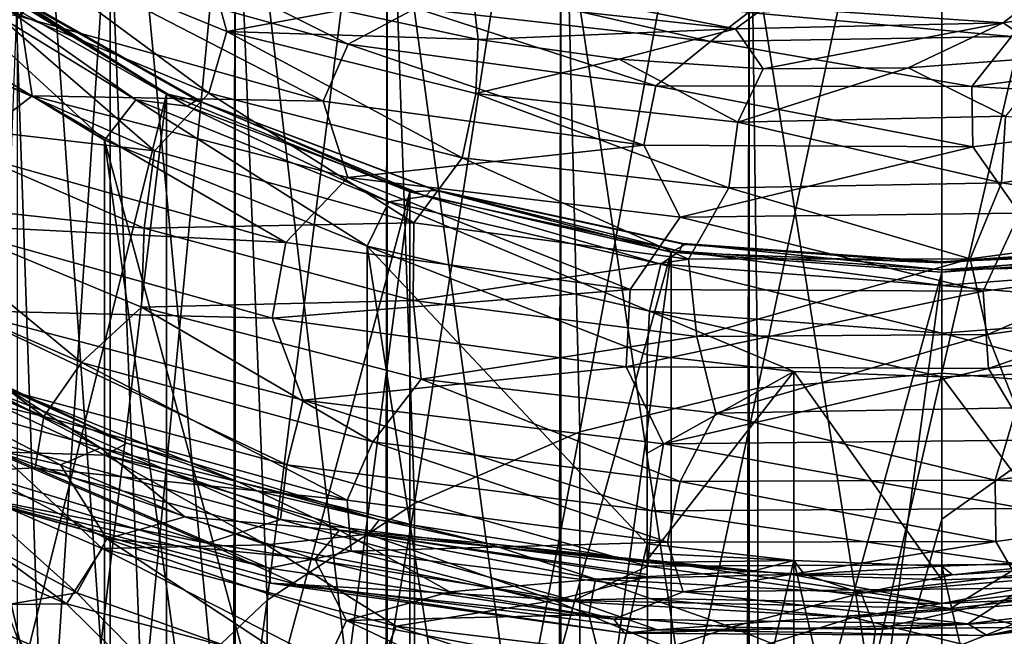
# Model space of a CAD drawing. Header units: metres. Extents: x -80 to 80, y -455 to 95.
# Tile 143 of 256: x -7.83 to 0.53, y -362.3 to -357.07. Entities that reach past the tile are written whole.
import ezdxf

# ---------------------------------------------------------------- set-up
doc = ezdxf.new("R2010")
doc.units = ezdxf.units.M
for name, color, linetype in [('solid_501010_K_01', 7, 'CONTINUOUS'), ('solid_501010_k_02', 7, 'CONTINUOUS'), ('solid_501010_k_02_01', 7, 'CONTINUOUS')]:
    doc.layers.add(name, color=color, linetype=linetype)

msp = doc.modelspace()

# ---------------------------------------------------------------- linework, layer by layer
at = {"layer": 'solid_501010_K_01'}
for points in [[(0, -360.06543, 1035.365234), (0, -352.82019, 1046.997192), (1.657629, -352.952301, 1047.09314)], [(1.561871, -360.190948, 1035.437256), (0, -360.06543, 1035.365234), (1.657629, -352.952301, 1047.09314)], [(0, -366.538971, 1057.057861), (1.658254, -366.406769, 1056.961792), (1.658268, -356.232544, 1070.70874)], [(0, -356.356537, 1070.815186), (0, -366.538971, 1057.057861), (1.658268, -356.232544, 1070.70874)], [(0.522267, -357.092224, 1077.399414), (2.78022, -356.746735, 1077.382202), (0.948752, -357.379395, 1076.879761)], [(0.800457, -356.871765, 1078.022827), (2.78022, -356.746735, 1077.382202), (0.522267, -357.092224, 1077.399414)], [(0.802791, -356.927979, 1079.312012), (-1.640696, -357.005493, 1079.109131), (0.591584, -357.207581, 1079.905029)], [(-1.640696, -357.005493, 1079.109131), (-1.962618, -357.251556, 1079.671753), (0.591584, -357.207581, 1079.905029)], [(0.591584, -357.207581, 1079.905029), (-1.962618, -357.251556, 1079.671753), (0.254819, -357.632568, 1080.416992)], [(0.591584, -357.207581, 1079.905029), (0.254819, -357.632568, 1080.416992), (2.928796, -357.290405, 1080.404419)], [(-1.962618, -357.251556, 1079.671753), (-2.426187, -357.625061, 1080.137695), (0.254819, -357.632568, 1080.416992)], [(2.928796, -357.290405, 1080.404419), (0.254819, -357.632568, 1080.416992), (3.050377, -357.791718, 1080.824585)], [(0.540341, -357.883423, 1076.429077), (-0.28475, -357.474152, 1076.812134), (0.948752, -357.379395, 1076.879761)], [(-2.426187, -357.625061, 1080.137695), (-2.528606, -358.12973, 1080.55896), (0.264534, -358.142883, 1080.84375)], [(0.254819, -357.632568, 1080.416992), (-2.426187, -357.625061, 1080.137695), (0.264534, -358.142883, 1080.84375)], [(0.254819, -357.632568, 1080.416992), (0.264534, -358.142883, 1080.84375), (3.050377, -357.791718, 1080.824585)], [(3.050377, -357.791718, 1080.824585), (0.264534, -358.142883, 1080.84375), (0.661024, -358.707306, 1081.157593)], [(0.506838, -358.449005, 1076.113037), (-1.731317, -357.934784, 1076.206055), (0.540341, -357.883423, 1076.429077)], [(0.506838, -358.449005, 1076.113037), (0.540341, -357.883423, 1076.429077), (2.807046, -358.102234, 1076.098389)], [(-1.80734, -358.492706, 1075.883667), (-1.731317, -357.934784, 1076.206055), (0.506838, -358.449005, 1076.113037)], [(0.264534, -358.142883, 1080.84375), (-2.220601, -358.740295, 1080.91272), (0.661024, -358.707306, 1081.157593)], [(0.506838, -358.449005, 1076.113037), (2.807046, -358.102234, 1076.098389), (2.627528, -358.7742, 1075.930298)], [(-1.80734, -358.492706, 1075.883667), (0.506838, -358.449005, 1076.113037), (0.242621, -359.094574, 1075.920532)], [(0.506838, -358.449005, 1076.113037), (2.627528, -358.7742, 1075.930298), (0.242621, -359.094574, 1075.920532)], [(-2.220601, -358.740295, 1080.91272), (-2.64506, -359.354767, 1081.003174), (0.351833, -359.369598, 1081.290161)], [(0.661024, -358.707306, 1081.157593), (-2.220601, -358.740295, 1080.91272), (0.351833, -359.369598, 1081.290161)], [(0.661024, -358.707306, 1081.157593), (0.351833, -359.369598, 1081.290161), (3.339001, -358.993683, 1081.252197)], [(0.242621, -359.094574, 1075.920532), (2.627528, -358.7742, 1075.930298), (0.389178, -359.736053, 1075.898804)], [(2.627528, -358.7742, 1075.930298), (2.845585, -359.392487, 1075.890381), (0.389178, -359.736053, 1075.898804)], [(3.339001, -358.993683, 1081.252197), (0.351833, -359.369598, 1081.290161), (0.398402, -360.023499, 1081.269165)], [(3.339001, -358.993683, 1081.252197), (0.398402, -360.023499, 1081.269165), (3.464983, -359.63623, 1081.223022)], [(0.351833, -359.369598, 1081.290161), (-2.679197, -360.009216, 1080.982788), (0.398402, -360.023499, 1081.269165)], [(0.389178, -359.736053, 1075.898804), (2.845585, -359.392487, 1075.890381), (0.635571, -360.359039, 1076.041504)], [(3.464983, -359.63623, 1081.223022), (0.398402, -360.023499, 1081.269165), (0.760166, -360.633911, 1081.102173)], [(0.398402, -360.023499, 1081.269165), (-2.361843, -360.663574, 1080.854004), (0.760166, -360.633911, 1081.102173)], [(0, -361.302063, 1033.178711), (0, -360.06543, 1035.365234), (1.561871, -360.190948, 1035.437256)], [(0, -366.706482, 1022.732788), (0, -361.302063, 1033.178711), (1.561871, -360.190948, 1035.437256)], [(1.561871, -366.837006, 1022.795349), (0, -366.706482, 1022.732788), (1.561871, -360.190948, 1035.437256)], [(-1.917378, -360.403473, 1075.812256), (0.635571, -360.359039, 1076.041504), (0.452738, -360.971588, 1076.318726)], [(0.635571, -360.359039, 1076.041504), (3.112284, -360.605713, 1076.294678), (0.452738, -360.971588, 1076.318726)], [(-2.361843, -360.663574, 1080.854004), (-2.460502, -361.231323, 1080.523315), (0.705202, -361.212219, 1080.780273)], [(0.760166, -360.633911, 1081.102173), (-2.361843, -360.663574, 1080.854004), (0.705202, -361.212219, 1080.780273)], [(0.452738, -360.971588, 1076.318726), (3.112284, -360.605713, 1076.294678), (3.230226, -361.118286, 1076.702148)], [(-2.219321, -360.984222, 1076.062256), (0.452738, -360.971588, 1076.318726), (0.458488, -361.492889, 1076.7323)], [(0.452738, -360.971588, 1076.318726), (3.230226, -361.118286, 1076.702148), (0.458488, -361.492889, 1076.7323)], [(0.458488, -361.492889, 1076.7323), (3.230226, -361.118286, 1076.702148), (0.688305, -361.888947, 1077.258179)], [(-2.460502, -361.231323, 1080.523315), (-2.49465, -361.702698, 1080.072632), (0.682651, -361.688019, 1080.33252)], [(0.705202, -361.212219, 1080.780273), (-2.460502, -361.231323, 1080.523315), (0.682651, -361.688019, 1080.33252)], [(-2.5, -361.648987, 1073.806885), (-2.5, -361.976379, 1073.356201), (0.000535, -362.019745, 1073.653442)], [(1.25544, -361.654694, 1071.504395), (0, -361.702026, 1071.538818), (1.245623, -367.024231, 1064.115479)], [(1.25544, -361.654694, 1071.504395), (1.311787, -361.6987, 1071.609375), (0.090197, -361.776031, 1071.705444)], [(0, -361.702026, 1071.538818), (0, -367.070831, 1064.149292), (1.245623, -367.024231, 1064.115479)], [(2.5, -361.731445, 1073.693359), (0.000535, -362.019745, 1073.653442), (1.801203, -361.940002, 1073.863892)], [(1.254332, -361.776215, 1073.899292), (0.000535, -362.019745, 1073.653442), (2.5, -361.731445, 1073.693359)], [(0.074161, -362.061523, 1079.76062), (3.270527, -361.704956, 1079.746704), (0.682651, -361.688019, 1080.33252)], [(0.712554, -362.222351, 1079.159302), (3.270527, -361.704956, 1079.746704), (0.074161, -362.061523, 1079.76062)], [(0, -361.818726, 1073.930176), (0.000535, -362.019745, 1073.653442), (1.254332, -361.776215, 1073.899292)], [(0.222041, -362.189972, 1077.837402), (3.220371, -361.828735, 1077.82019), (0.386131, -362.290649, 1078.491577)], [(0.688305, -361.888947, 1077.258179), (3.220371, -361.828735, 1077.82019), (0.222041, -362.189972, 1077.837402)], [(3.220371, -361.828735, 1077.82019), (3.454493, -361.904083, 1078.453003), (0.386131, -362.290649, 1078.491577)], [(-2.192988, -361.919861, 1077.015625), (0.688305, -361.888947, 1077.258179), (0.222041, -362.189972, 1077.837402)], [(0.386131, -362.290649, 1078.491577), (3.454493, -361.904083, 1078.453003), (0.712554, -362.222351, 1079.159302)], [(1.801203, -361.940002, 1073.863892), (-0.754162, -362.137177, 1073.75415), (0.682613, -362.488525, 1074.359619)], [(0.000535, -362.019745, 1073.653442), (-0.754162, -362.137177, 1073.75415), (1.801203, -361.940002, 1073.863892)], [(-2.412633, -362.242737, 1078.905396), (0.712554, -362.222351, 1079.159302), (0.074161, -362.061523, 1079.76062)], [(-0.754162, -362.137177, 1073.75415), (-2.00236, -362.528351, 1074.125122), (0.682613, -362.488525, 1074.359619)], [(-0.623638, -362.685791, 1070.260132), (-0.560933, -362.238312, 1070.718628), (0.671043, -362.167114, 1070.805298)], [(1.648799, -362.493958, 1070.373291), (-0.623638, -362.685791, 1070.260132), (0.671043, -362.167114, 1070.805298)]]:
    msp.add_3dface(points, dxfattribs=at)
at = {"layer": 'solid_501010_k_02'}
for points in [[(-8.421196, -356.569061, 1071.352173), (-6.580402, -357.693695, 1072.169189), (-8.421196, -365.091949, 1059.621338)], [(-8.059214, -356.753693, 1071.72229), (-6.580402, -357.693695, 1072.169189), (-8.421196, -356.569061, 1071.352173)], [(-7.718589, -357.712372, 1079.517456), (-10.179851, -356.684906, 1078.398438), (-8.330675, -358.181885, 1079.48645)], [(-8.233247, -356.762238, 1072.063477), (-6.404329, -357.798279, 1072.816162), (-8.12889, -356.725403, 1071.902588)], [(-8.12889, -356.725403, 1071.902588), (-6.323154, -357.748322, 1072.645752), (-8.059214, -356.753693, 1071.72229)], [(-6.404329, -357.798279, 1072.816162), (-6.323154, -357.748322, 1072.645752), (-8.12889, -356.725403, 1071.902588)], [(-6.323154, -357.748322, 1072.645752), (-6.268955, -357.767853, 1072.459106), (-8.059214, -356.753693, 1071.72229)], [(-7.106834, -365.434937, 1062.960693), (-7.106782, -358.087646, 1073.073486), (-9.09492, -356.873016, 1072.19104)], [(-8.135568, -364.864838, 1062.546509), (-7.106834, -365.434937, 1062.960693), (-9.09492, -356.873016, 1072.19104)], [(-8.19462, -356.868652, 1073.796265), (-6.682532, -358.177979, 1074.393677), (-8.694805, -357.285767, 1073.421753)], [(-8.694805, -357.285767, 1073.421753), (-6.682532, -358.177979, 1074.393677), (-8.858068, -357.925934, 1073.407593)], [(-6.580402, -357.693695, 1072.169189), (-7.532933, -365.68869, 1060.054932), (-8.421196, -365.091949, 1059.621338)], [(-8.858068, -357.925934, 1073.407593), (-6.768288, -358.83316, 1074.387817), (-8.978424, -358.592865, 1073.592896)], [(-6.682532, -358.177979, 1074.393677), (-6.768288, -358.83316, 1074.387817), (-8.858068, -357.925934, 1073.407593)], [(-5.567229, -358.954193, 1080.397461), (-8.330675, -358.181885, 1079.48645), (-8.521537, -358.805237, 1079.444336)], [(-8.978424, -358.592865, 1073.592896), (-7.302148, -359.973328, 1074.73291), (-9.568588, -358.98288, 1073.689331)], [(-6.768288, -358.83316, 1074.387817), (-6.793, -359.505463, 1074.574585), (-8.978424, -358.592865, 1073.592896)], [(-5.681222, -359.598358, 1080.369995), (-8.521537, -358.805237, 1079.444336), (-8.322639, -359.532745, 1079.384033)], [(-9.568588, -358.98288, 1073.689331), (-7.621191, -360.432007, 1075.09436), (-9.981607, -359.393097, 1074.011841)], [(-9.981607, -359.393097, 1074.011841), (-7.621191, -360.432007, 1075.09436), (-10.156596, -359.818359, 1074.559204)], [(-9.533107, -368.528839, 1058.503662), (-7.415462, -369.728455, 1059.375244), (-8.503373, -359.668304, 1052.06604)], [(-8.503373, -359.668304, 1052.06604), (-7.415462, -369.728455, 1059.375244), (-8.499992, -359.66806, 1052.065918)], [(-7.415462, -369.728455, 1059.375244), (-8.334057, -361.011536, 1053.041992), (-8.499992, -359.66806, 1052.065918)], [(-8.967719, -359.740021, 1068.572632), (-7.139108, -360.698303, 1069.549805), (-8.474389, -360.324005, 1068.307617)], [(-7.929377, -360.196259, 1069.823853), (-7.139108, -360.698303, 1069.549805), (-8.967719, -359.740021, 1068.572632)], [(-10.156596, -359.818359, 1074.559204), (-7.692936, -360.867615, 1075.651001), (-8.469477, -360.907318, 1076.01001)], [(-7.621191, -360.432007, 1075.09436), (-7.692936, -360.867615, 1075.651001), (-10.156596, -359.818359, 1074.559204)], [(-7.139108, -360.698303, 1069.549805), (-7.479805, -360.841431, 1068.833984), (-8.474389, -360.324005, 1068.307617)], [(-9.162039, -360.619202, 1077.77832), (-6.233057, -361.507111, 1078.765137), (-8.557393, -360.513885, 1078.567749)], [(-6.233057, -361.507111, 1078.765137), (-5.612706, -361.304993, 1079.477783), (-8.557393, -360.513885, 1078.567749)], [(-8.374911, -361.080322, 1077.436157), (-6.233057, -361.507111, 1078.765137), (-9.162039, -360.619202, 1077.77832)], [(-8.469477, -360.907318, 1076.01001), (-5.707774, -361.718994, 1076.922363), (-8.536771, -361.036682, 1076.682129)], [(-7.692936, -360.867615, 1075.651001), (-5.707774, -361.718994, 1076.922363), (-8.469477, -360.907318, 1076.01001)], [(-7.427568, -362.020142, 1073.204834), (-9.815561, -360.988434, 1072.148071), (-9.056949, -362.040497, 1072.895996)], [(-9.194617, -360.93277, 1067.179688), (-7.341605, -361.92923, 1068.170898), (-8.361713, -362.101074, 1067.540649)], [(-8.536771, -361.036682, 1076.682129), (-5.695949, -361.847107, 1077.596313), (-8.374911, -361.080322, 1077.436157)], [(-5.707774, -361.718994, 1076.922363), (-5.695949, -361.847107, 1077.596313), (-8.536771, -361.036682, 1076.682129)], [(-5.695949, -361.847107, 1077.596313), (-5.470595, -361.8573, 1078.326538), (-8.374911, -361.080322, 1077.436157)], [(-7.415462, -369.728455, 1059.375244), (-7.84721, -362.302887, 1053.980225), (-8.334057, -361.011536, 1053.041992)], [(-7.341605, -361.92923, 1068.170898), (-6.31153, -362.978546, 1068.44397), (-8.361713, -362.101074, 1067.540649)], [(-7.766037, -363.234833, 1073.600586), (-10.34829, -362.144531, 1072.501587), (-10.526264, -362.777649, 1072.456055)], [(-8.361713, -362.101074, 1067.540649), (-6.31153, -362.978546, 1068.44397), (-8.24794, -362.875549, 1067.63501)]]:
    msp.add_3dface(points, dxfattribs=at)
at = {"layer": 'solid_501010_k_02_01'}
for points in [[(-7.852516, -357.066956, 1050.082642), (-8.326499, -346.929382, 1042.717285), (-5.678938, -345.990326, 1042.035034)], [(-7.066642, -355.877228, 1049.218262), (-7.852516, -357.066956, 1050.082642), (-5.678938, -345.990326, 1042.035034)], [(-7.847216, -352.383759, 1067.404541), (-7.058211, -363.492401, 1054.844482), (-7.058206, -353.499359, 1068.362305)], [(-7.847216, -352.383759, 1067.404541), (-7.84721, -362.302887, 1053.980225), (-7.058211, -363.492401, 1054.844482)], [(-1.561871, -360.190948, 1035.437256), (-1.65763, -352.952301, 1047.09314), (0, -352.82019, 1046.997192)], [(-1.561871, -360.190948, 1035.437256), (0, -352.82019, 1046.997192), (0, -360.06543, 1035.365234)], [(-3.070554, -360.563171, 1035.651001), (-3.251698, -353.343597, 1047.377441), (-1.65763, -352.952301, 1047.09314)], [(-1.561871, -360.190948, 1035.437256), (-3.070554, -360.563171, 1035.651001), (-1.65763, -352.952301, 1047.09314)], [(-4.474673, -361.169495, 1035.999268), (-4.721071, -353.979126, 1047.839233), (-3.251698, -353.343597, 1047.377441)], [(-3.070554, -360.563171, 1035.651001), (-4.474673, -361.169495, 1035.999268), (-3.251698, -353.343597, 1047.377441)], [(-7.058206, -353.499359, 1068.362305), (-7.058211, -363.492401, 1054.844482), (-6.009444, -364.524567, 1055.59436)], [(-7.058206, -353.499359, 1068.362305), (-6.009444, -364.524567, 1055.59436), (-5.997412, -354.476471, 1069.201172)], [(-5.726413, -361.989197, 1036.469971), (-6.00925, -354.834625, 1048.460815), (-4.721071, -353.979126, 1047.839233)], [(-4.474673, -361.169495, 1035.999268), (-5.726413, -361.989197, 1036.469971), (-4.721071, -353.979126, 1047.839233)], [(-6.009444, -364.524567, 1055.59436), (-5.997417, -364.534302, 1055.60144), (-5.997412, -354.476471, 1069.201172)], [(-5.997412, -354.476471, 1069.201172), (-5.997417, -364.534302, 1055.60144), (-4.721303, -365.380005, 1056.21582)], [(-5.997412, -354.476471, 1069.201172), (-4.721303, -365.380005, 1056.21582), (-4.705681, -355.277557, 1069.888794)], [(-6.783146, -362.994415, 1037.047241), (-7.066642, -355.877228, 1049.218262), (-6.00925, -354.834625, 1048.460815)], [(-5.726413, -361.989197, 1036.469971), (-6.783146, -362.994415, 1037.047241), (-6.00925, -354.834625, 1048.460815)], [(-4.721303, -365.380005, 1056.21582), (-4.705677, -365.388428, 1056.221924), (-4.705681, -355.277557, 1069.888794)], [(-4.705681, -355.277557, 1069.888794), (-3.251909, -366.015564, 1056.677612), (-3.232754, -355.871704, 1070.398804)], [(-4.705681, -355.277557, 1069.888794), (-4.705677, -365.388428, 1056.221924), (-3.251909, -366.015564, 1056.677612)], [(-7.608888, -364.150909, 1037.711304), (-7.852516, -357.066956, 1050.082642), (-7.066642, -355.877228, 1049.218262)], [(-6.783146, -362.994415, 1037.047241), (-7.608888, -364.150909, 1037.711304), (-7.066642, -355.877228, 1049.218262)], [(-3.251909, -366.015564, 1056.677612), (-3.232744, -366.021942, 1056.682251), (-3.232754, -355.871704, 1070.398804)], [(-3.232754, -355.871704, 1070.398804), (-1.657755, -366.40686, 1056.961914), (-1.635345, -356.236023, 1070.71167)], [(-3.232754, -355.871704, 1070.398804), (-3.232744, -366.021942, 1056.682251), (-1.657755, -366.40686, 1056.961914)], [(-1.657755, -366.40686, 1056.961914), (-1.635336, -366.410431, 1056.964478), (-1.635345, -356.236023, 1070.71167)], [(-1.635345, -356.236023, 1070.71167), (0, -366.538971, 1057.057861), (0, -356.356537, 1070.815186)], [(-1.635345, -356.236023, 1070.71167), (-1.635336, -366.410431, 1056.964478), (0, -366.538971, 1057.057861)], [(-8.19462, -356.868652, 1073.796265), (-8.009507, -356.370453, 1074.159058), (-6.220387, -357.688782, 1074.712891)], [(-6.067346, -357.165009, 1075.059082), (-8.009507, -356.370453, 1074.159058), (-6.209278, -356.653503, 1075.427002)], [(-6.220387, -357.688782, 1074.712891), (-8.009507, -356.370453, 1074.159058), (-6.067346, -357.165009, 1075.059082)], [(-6.836437, -356.369934, 1078.40271), (-7.506648, -356.588257, 1078.73291), (-5.038458, -357.272766, 1079.572266)], [(-4.462157, -356.968536, 1079.167236), (-6.836437, -356.369934, 1078.40271), (-5.038458, -357.272766, 1079.572266)], [(-8.756079, -356.575562, 1071.974854), (-9.09492, -356.873016, 1072.19104), (-7.106782, -358.087646, 1073.073486)], [(-6.840887, -357.745087, 1072.824585), (-8.756079, -356.575562, 1071.974854), (-7.106782, -358.087646, 1073.073486)], [(-8.233247, -356.762238, 1072.063477), (-8.756079, -356.575562, 1071.974854), (-6.840887, -357.745087, 1072.824585)], [(-7.506648, -356.588257, 1078.73291), (-7.821467, -357.038879, 1079.107666), (-5.250107, -357.757355, 1079.975952)], [(-5.038458, -357.272766, 1079.572266), (-7.506648, -356.588257, 1078.73291), (-5.250107, -357.757355, 1079.975952)], [(-6.067346, -357.165009, 1075.059082), (-6.209278, -356.653503, 1075.427002), (-5.093117, -356.98407, 1075.837646)], [(-7.821467, -357.038879, 1079.107666), (-10.179851, -356.684906, 1078.398438), (-7.718589, -357.712372, 1079.517456)], [(-3.752727, -356.747833, 1077.391968), (-1.750071, -357.142487, 1077.174561), (-3.973656, -356.899719, 1076.71106)], [(-1.496685, -356.956909, 1077.828003), (-1.750071, -357.142487, 1077.174561), (-3.752727, -356.747833, 1077.391968)], [(-8.233247, -356.762238, 1072.063477), (-6.840887, -357.745087, 1072.824585), (-6.404329, -357.798279, 1072.816162)], [(-8.059214, -356.753693, 1071.72229), (-6.268955, -357.767853, 1072.459106), (-6.580402, -357.693695, 1072.169189)], [(-4.039021, -356.770966, 1078.647949), (-4.462157, -356.968536, 1079.167236), (-1.962618, -357.251556, 1079.671753)], [(-1.640696, -357.005493, 1079.109131), (-4.039021, -356.770966, 1078.647949), (-1.962618, -357.251556, 1079.671753)], [(-8.19462, -356.868652, 1073.796265), (-6.220387, -357.688782, 1074.712891), (-6.682532, -358.177979, 1074.393677)], [(-3.973656, -356.899719, 1076.71106), (-3.933198, -357.233429, 1076.183228), (-5.093117, -356.98407, 1075.837646)], [(-3.973656, -356.899719, 1076.71106), (-1.750071, -357.142487, 1077.174561), (-3.933198, -357.233429, 1076.183228)], [(0.800457, -356.871765, 1078.022827), (0.522267, -357.092224, 1077.399414), (-1.496685, -356.956909, 1077.828003)], [(-6.067346, -357.165009, 1075.059082), (-5.093117, -356.98407, 1075.837646), (-3.933198, -357.233429, 1076.183228)], [(-4.462157, -356.968536, 1079.167236), (-5.038458, -357.272766, 1079.572266), (-2.426187, -357.625061, 1080.137695)], [(-1.962618, -357.251556, 1079.671753), (-4.462157, -356.968536, 1079.167236), (-2.426187, -357.625061, 1080.137695)], [(-1.496685, -356.956909, 1077.828003), (0.522267, -357.092224, 1077.399414), (-1.750071, -357.142487, 1077.174561)], [(-7.608888, -364.150909, 1037.711304), (-8.175518, -365.419281, 1038.439697), (-7.852516, -357.066956, 1050.082642)], [(-5.250107, -357.757355, 1079.975952), (-7.821467, -357.038879, 1079.107666), (-7.718589, -357.712372, 1079.517456)], [(-6.220387, -357.688782, 1074.712891), (-6.067346, -357.165009, 1075.059082), (-4.071104, -358.235779, 1075.413696)], [(-3.954793, -357.691864, 1075.746216), (-6.067346, -357.165009, 1075.059082), (-3.933198, -357.233429, 1076.183228)], [(-4.071104, -358.235779, 1075.413696), (-6.067346, -357.165009, 1075.059082), (-3.954793, -357.691864, 1075.746216)], [(-1.750071, -357.142487, 1077.174561), (-2.736607, -357.399841, 1076.462524), (-3.933198, -357.233429, 1076.183228)], [(-1.750071, -357.142487, 1077.174561), (-1.515523, -357.480713, 1076.672974), (-2.736607, -357.399841, 1076.462524)], [(-1.750071, -357.142487, 1077.174561), (0.522267, -357.092224, 1077.399414), (-1.515523, -357.480713, 1076.672974)], [(0.522267, -357.092224, 1077.399414), (-0.28475, -357.474152, 1076.812134), (-1.515523, -357.480713, 1076.672974)], [(0.522267, -357.092224, 1077.399414), (0.948752, -357.379395, 1076.879761), (-0.28475, -357.474152, 1076.812134)], [(-3.954793, -357.691864, 1075.746216), (-3.933198, -357.233429, 1076.183228), (-2.736607, -357.399841, 1076.462524)], [(-5.038458, -357.272766, 1079.572266), (-5.250107, -357.757355, 1079.975952), (-2.528606, -358.12973, 1080.55896)], [(-2.426187, -357.625061, 1080.137695), (-5.038458, -357.272766, 1079.572266), (-2.528606, -358.12973, 1080.55896)], [(-1.731317, -357.934784, 1076.206055), (-3.954793, -357.691864, 1075.746216), (-2.736607, -357.399841, 1076.462524)], [(-1.731317, -357.934784, 1076.206055), (-2.736607, -357.399841, 1076.462524), (-1.515523, -357.480713, 1076.672974)], [(-1.731317, -357.934784, 1076.206055), (-1.515523, -357.480713, 1076.672974), (-0.28475, -357.474152, 1076.812134)], [(0.540341, -357.883423, 1076.429077), (-1.731317, -357.934784, 1076.206055), (-0.28475, -357.474152, 1076.812134)], [(-7.718589, -357.712372, 1079.517456), (-8.330675, -358.181885, 1079.48645), (-5.567229, -358.954193, 1080.397461)], [(-5.040362, -358.404327, 1080.361816), (-7.718589, -357.712372, 1079.517456), (-5.567229, -358.954193, 1080.397461)], [(-5.250107, -357.757355, 1079.975952), (-7.718589, -357.712372, 1079.517456), (-5.040362, -358.404327, 1080.361816)], [(-6.580402, -357.693695, 1072.169189), (-6.580402, -366.216553, 1060.438477), (-7.532933, -365.68869, 1060.054932)], [(-6.840887, -357.745087, 1072.824585), (-7.106782, -358.087646, 1073.073486), (-4.876777, -358.985992, 1073.726196)], [(-4.692546, -358.609924, 1073.452881), (-6.840887, -357.745087, 1072.824585), (-4.876777, -358.985992, 1073.726196)], [(-6.404329, -357.798279, 1072.816162), (-6.840887, -357.745087, 1072.824585), (-4.692546, -358.609924, 1073.452881)], [(-6.220387, -357.688782, 1074.712891), (-4.479754, -358.788574, 1075.144409), (-6.682532, -358.177979, 1074.393677)], [(-6.580402, -357.693695, 1072.169189), (-4.515521, -358.525513, 1072.77356), (-6.580402, -366.216553, 1060.438477)], [(-6.268955, -357.767853, 1072.459106), (-4.515521, -358.525513, 1072.77356), (-6.580402, -357.693695, 1072.169189)], [(-6.404329, -357.798279, 1072.816162), (-4.380819, -358.561646, 1073.37085), (-6.323154, -357.748322, 1072.645752)], [(-6.323154, -357.748322, 1072.645752), (-4.325292, -358.502014, 1073.193359), (-6.268955, -357.767853, 1072.459106)], [(-4.380819, -358.561646, 1073.37085), (-4.325292, -358.502014, 1073.193359), (-6.323154, -357.748322, 1072.645752)], [(-6.220387, -357.688782, 1074.712891), (-4.071104, -358.235779, 1075.413696), (-4.479754, -358.788574, 1075.144409)], [(-4.071104, -358.235779, 1075.413696), (-3.954793, -357.691864, 1075.746216), (-1.80734, -358.492706, 1075.883667)], [(-1.80734, -358.492706, 1075.883667), (-3.954793, -357.691864, 1075.746216), (-1.731317, -357.934784, 1076.206055)], [(-6.404329, -357.798279, 1072.816162), (-4.692546, -358.609924, 1073.452881), (-4.380819, -358.561646, 1073.37085)], [(-6.268955, -357.767853, 1072.459106), (-4.288218, -358.515076, 1073.002075), (-4.515521, -358.525513, 1072.77356)], [(-4.325292, -358.502014, 1073.193359), (-4.288218, -358.515076, 1073.002075), (-6.268955, -357.767853, 1072.459106)], [(-2.528606, -358.12973, 1080.55896), (-5.250107, -357.757355, 1079.975952), (-5.040362, -358.404327, 1080.361816)], [(-7.106834, -365.434937, 1062.960693), (-6.017468, -365.925842, 1063.317383), (-7.106782, -358.087646, 1073.073486)], [(-4.876762, -366.333313, 1063.613403), (-4.876777, -358.985992, 1073.726196), (-7.106782, -358.087646, 1073.073486)], [(-6.017468, -365.925842, 1063.317383), (-4.876762, -366.333313, 1063.613403), (-7.106782, -358.087646, 1073.073486)], [(-2.528606, -358.12973, 1080.55896), (-5.040362, -358.404327, 1080.361816), (-2.220601, -358.740295, 1080.91272)], [(0.264534, -358.142883, 1080.84375), (-2.528606, -358.12973, 1080.55896), (-2.220601, -358.740295, 1080.91272)], [(-6.682532, -358.177979, 1074.393677), (-4.479754, -358.788574, 1075.144409), (-6.768288, -358.83316, 1074.387817)], [(-4.071104, -358.235779, 1075.413696), (-2.148983, -359.097931, 1075.65686), (-4.479754, -358.788574, 1075.144409)], [(-4.071104, -358.235779, 1075.413696), (-1.80734, -358.492706, 1075.883667), (-2.148983, -359.097931, 1075.65686)], [(-5.040362, -358.404327, 1080.361816), (-5.567229, -358.954193, 1080.397461), (-2.64506, -359.354767, 1081.003174)], [(-2.220601, -358.740295, 1080.91272), (-5.040362, -358.404327, 1080.361816), (-2.64506, -359.354767, 1081.003174)], [(-4.380819, -358.561646, 1073.37085), (-2.2242, -359.029144, 1073.710449), (-4.325292, -358.502014, 1073.193359)], [(-4.325292, -358.502014, 1073.193359), (-2.196008, -358.963593, 1073.528687), (-4.288218, -358.515076, 1073.002075)], [(-2.2242, -359.029144, 1073.710449), (-2.196008, -358.963593, 1073.528687), (-4.325292, -358.502014, 1073.193359)], [(-1.80734, -358.492706, 1075.883667), (0.242621, -359.094574, 1075.920532), (-2.148983, -359.097931, 1075.65686)], [(-4.515521, -358.525513, 1072.77356), (-5.57173, -366.671082, 1060.768677), (-6.580402, -366.216553, 1060.438477)], [(-4.515521, -358.525513, 1072.77356), (-4.515521, -367.048401, 1061.042847), (-5.57173, -366.671082, 1060.768677)], [(-4.380819, -358.561646, 1073.37085), (-4.692546, -358.609924, 1073.452881), (-2.384263, -359.140594, 1073.838501)], [(-4.288218, -358.515076, 1073.002075), (-2.296869, -359.036194, 1073.144653), (-4.515521, -358.525513, 1072.77356)], [(-4.515521, -358.525513, 1072.77356), (-2.296869, -359.036194, 1073.144653), (-4.515521, -367.048401, 1061.042847)], [(-4.380819, -358.561646, 1073.37085), (-2.384263, -359.140594, 1073.838501), (-2.2242, -359.029144, 1073.710449)], [(-4.288218, -358.515076, 1073.002075), (-2.177185, -358.972717, 1073.334473), (-2.296869, -359.036194, 1073.144653)], [(-2.196008, -358.963593, 1073.528687), (-2.177185, -358.972717, 1073.334473), (-4.288218, -358.515076, 1073.002075)], [(-8.978424, -358.592865, 1073.592896), (-6.793, -359.505463, 1074.574585), (-7.302148, -359.973328, 1074.73291)], [(-4.692546, -358.609924, 1073.452881), (-4.876777, -358.985992, 1073.726196), (-2.480585, -359.537567, 1074.126831)], [(-2.384263, -359.140594, 1073.838501), (-4.692546, -358.609924, 1073.452881), (-2.480585, -359.537567, 1074.126831)], [(-5.567229, -358.954193, 1080.397461), (-8.521537, -358.805237, 1079.444336), (-5.681222, -359.598358, 1080.369995)], [(-6.768288, -358.83316, 1074.387817), (-4.486751, -359.448792, 1075.139893), (-6.793, -359.505463, 1074.574585)], [(-4.479754, -358.788574, 1075.144409), (-4.486751, -359.448792, 1075.139893), (-6.768288, -358.83316, 1074.387817)], [(-4.479754, -358.788574, 1075.144409), (-2.148983, -359.097931, 1075.65686), (-4.486751, -359.448792, 1075.139893)], [(-9.568588, -358.98288, 1073.689331), (-7.302148, -359.973328, 1074.73291), (-7.621191, -360.432007, 1075.09436)], [(-2.64506, -359.354767, 1081.003174), (-5.567229, -358.954193, 1080.397461), (-5.681222, -359.598358, 1080.369995)], [(-2.5, -359.907257, 1073.611816), (-2.480585, -359.537567, 1074.126831), (-4.876777, -358.985992, 1073.726196)], [(-2.5, -361.513123, 1071.401611), (-2.5, -359.907257, 1073.611816), (-4.876777, -358.985992, 1073.726196)], [(-3.69445, -366.6539, 1063.846313), (-2.5, -361.513123, 1071.401611), (-4.876777, -358.985992, 1073.726196)], [(-4.876762, -366.333313, 1063.613403), (-3.69445, -366.6539, 1063.846313), (-4.876777, -358.985992, 1073.726196)], [(-2.177185, -358.972717, 1073.334473), (0, -359.126801, 1073.446533), (-2.296869, -359.036194, 1073.144653)], [(-2.2242, -359.029144, 1073.710449), (0, -359.186584, 1073.824829), (-2.196008, -358.963593, 1073.528687)], [(-2.196008, -358.963593, 1073.528687), (0, -359.186584, 1073.824829), (0, -359.119019, 1073.641602)], [(-2.196008, -358.963593, 1073.528687), (0, -359.119019, 1073.641602), (-2.177185, -358.972717, 1073.334473)], [(-2.177185, -358.972717, 1073.334473), (0, -359.119019, 1073.641602), (0, -359.126801, 1073.446533)], [(2.196008, -358.963593, 1073.528687), (2.177185, -358.972717, 1073.334473), (0, -359.126801, 1073.446533)], [(2.196008, -358.963593, 1073.528687), (0, -359.126801, 1073.446533), (0, -359.119019, 1073.641602)], [(2.2242, -359.029144, 1073.710449), (2.196008, -358.963593, 1073.528687), (0, -359.119019, 1073.641602)], [(2.177185, -358.972717, 1073.334473), (2.296869, -359.036194, 1073.144653), (0, -359.208405, 1073.269653)], [(0, -359.126801, 1073.446533), (2.177185, -358.972717, 1073.334473), (0, -359.208405, 1073.269653)], [(-2.296869, -359.036194, 1073.144653), (-3.420787, -367.345245, 1061.258423), (-4.515521, -367.048401, 1061.042847)], [(-2.296869, -359.036194, 1073.144653), (-2.296869, -367.559082, 1061.413818), (-3.420787, -367.345245, 1061.258423)], [(-2.2242, -359.029144, 1073.710449), (-2.384263, -359.140594, 1073.838501), (0, -359.319, 1073.96814)], [(-2.296869, -359.036194, 1073.144653), (0, -359.126801, 1073.446533), (0, -359.208405, 1073.269653)], [(-2.296869, -359.036194, 1073.144653), (0, -359.208405, 1073.269653), (-2.296869, -367.559082, 1061.413818)], [(-2.2242, -359.029144, 1073.710449), (0, -359.319, 1073.96814), (0, -359.186584, 1073.824829)], [(2.2242, -359.029144, 1073.710449), (0, -359.119019, 1073.641602), (0, -359.186584, 1073.824829)], [(2.384263, -359.140594, 1073.838501), (2.2242, -359.029144, 1073.710449), (0, -359.186584, 1073.824829)], [(2.296869, -359.036194, 1073.144653), (1.153355, -367.688141, 1061.507568), (0, -367.731293, 1061.53894)], [(0, -359.208405, 1073.269653), (2.296869, -359.036194, 1073.144653), (0, -367.731293, 1061.53894)], [(-2.148983, -359.097931, 1075.65686), (-2.07799, -359.753632, 1075.647095), (-4.486751, -359.448792, 1075.139893)], [(-2.384263, -359.140594, 1073.838501), (-2.480585, -359.537567, 1074.126831), (0, -359.723511, 1074.261963)], [(-2.384263, -359.140594, 1073.838501), (0, -359.723511, 1074.261963), (0, -359.319, 1073.96814)], [(-2.148983, -359.097931, 1075.65686), (0.242621, -359.094574, 1075.920532), (-2.07799, -359.753632, 1075.647095)], [(0.242621, -359.094574, 1075.920532), (0.389178, -359.736053, 1075.898804), (-2.07799, -359.753632, 1075.647095)], [(2.384263, -359.140594, 1073.838501), (0, -359.186584, 1073.824829), (0, -359.319, 1073.96814)], [(2.480585, -359.537567, 1074.126831), (2.384263, -359.140594, 1073.838501), (0, -359.319, 1073.96814)], [(-2.296869, -367.559082, 1061.413818), (0, -359.208405, 1073.269653), (-1.153355, -367.688141, 1061.507568)], [(-1.153355, -367.688141, 1061.507568), (0, -359.208405, 1073.269653), (0, -367.731293, 1061.53894)], [(2.480585, -359.537567, 1074.126831), (0, -359.319, 1073.96814), (0, -359.723511, 1074.261963)], [(-2.64506, -359.354767, 1081.003174), (-5.681222, -359.598358, 1080.369995), (-2.679197, -360.009216, 1080.982788)], [(0.351833, -359.369598, 1081.290161), (-2.64506, -359.354767, 1081.003174), (-2.679197, -360.009216, 1080.982788)], [(-6.793, -359.505463, 1074.574585), (-4.829091, -360.647308, 1075.529785), (-7.302148, -359.973328, 1074.73291)], [(-4.486751, -359.448792, 1075.139893), (-4.41704, -360.115082, 1075.319702), (-6.793, -359.505463, 1074.574585)], [(-6.793, -359.505463, 1074.574585), (-4.41704, -360.115082, 1075.319702), (-4.829091, -360.647308, 1075.529785)], [(-4.486751, -359.448792, 1075.139893), (-2.07799, -359.753632, 1075.647095), (-4.41704, -360.115082, 1075.319702)], [(-8.322639, -359.532745, 1079.384033), (-8.498505, -360.059082, 1079.025024), (-5.557604, -360.842163, 1079.933594)], [(-5.418166, -360.29187, 1080.276855), (-8.322639, -359.532745, 1079.384033), (-5.557604, -360.842163, 1079.933594)], [(-5.681222, -359.598358, 1080.369995), (-8.322639, -359.532745, 1079.384033), (-5.418166, -360.29187, 1080.276855)], [(-1.25544, -360.048828, 1073.714722), (-2.480585, -359.537567, 1074.126831), (-2.5, -359.907257, 1073.611816)], [(0, -360.096161, 1073.749146), (0, -359.723511, 1074.261963), (-2.480585, -359.537567, 1074.126831)], [(-1.25544, -360.048828, 1073.714722), (0, -360.096161, 1073.749146), (-2.480585, -359.537567, 1074.126831)], [(1.25544, -360.048828, 1073.714722), (2.480585, -359.537567, 1074.126831), (0, -359.723511, 1074.261963)], [(-2.679197, -360.009216, 1080.982788), (-5.681222, -359.598358, 1080.369995), (-5.418166, -360.29187, 1080.276855)], [(-8.869389, -359.73761, 1070.036133), (-9.134364, -359.807434, 1070.628296), (-6.916591, -360.659271, 1070.993286)], [(-8.869389, -359.73761, 1070.036133), (-6.916591, -360.659271, 1070.993286), (-7.929377, -360.196259, 1069.823853)], [(-2.07799, -359.753632, 1075.647095), (-1.917378, -360.403473, 1075.812256), (-4.41704, -360.115082, 1075.319702)], [(-2.07799, -359.753632, 1075.647095), (0.389178, -359.736053, 1075.898804), (-1.917378, -360.403473, 1075.812256)], [(0.389178, -359.736053, 1075.898804), (0.635571, -360.359039, 1076.041504), (-1.917378, -360.403473, 1075.812256)], [(0, -360.096161, 1073.749146), (1.25544, -360.048828, 1073.714722), (0, -359.723511, 1074.261963)], [(-7.099197, -360.761078, 1071.61499), (-9.134364, -359.807434, 1070.628296), (-8.011832, -360.730774, 1071.888306)], [(-6.916591, -360.659271, 1070.993286), (-9.134364, -359.807434, 1070.628296), (-7.099197, -360.761078, 1071.61499)], [(-2.5, -360.74292, 1073.705688), (-2.5, -359.907257, 1073.611816), (-2.5, -361.513123, 1071.401611)], [(-2.5, -360.74292, 1073.705688), (-1.25544, -360.048828, 1073.714722), (-2.5, -359.907257, 1073.611816)], [(-7.302148, -359.973328, 1074.73291), (-5.045016, -361.141266, 1075.919922), (-7.621191, -360.432007, 1075.09436)], [(-7.302148, -359.973328, 1074.73291), (-4.829091, -360.647308, 1075.529785), (-5.045016, -361.141266, 1075.919922)], [(-8.498505, -360.059082, 1079.025024), (-8.557393, -360.513885, 1078.567749), (-5.612706, -361.304993, 1079.477783)], [(-5.557604, -360.842163, 1079.933594), (-8.498505, -360.059082, 1079.025024), (-5.612706, -361.304993, 1079.477783)], [(-2.679197, -360.009216, 1080.982788), (-5.418166, -360.29187, 1080.276855), (-2.361843, -360.663574, 1080.854004)], [(0.398402, -360.023499, 1081.269165), (-2.679197, -360.009216, 1080.982788), (-2.361843, -360.663574, 1080.854004)], [(-2.5, -361.648987, 1073.806885), (-1.254332, -361.776215, 1073.899292), (-1.25544, -360.048828, 1073.714722)], [(-2.5, -360.74292, 1073.705688), (-2.5, -361.648987, 1073.806885), (-1.25544, -360.048828, 1073.714722)], [(-1.561871, -366.837006, 1022.795349), (0, -360.06543, 1035.365234), (0, -361.302063, 1033.178711)], [(-1.561871, -366.837006, 1022.795349), (-1.561871, -360.190948, 1035.437256), (0, -360.06543, 1035.365234)], [(0, -361.818726, 1073.930176), (0, -360.096161, 1073.749146), (-1.25544, -360.048828, 1073.714722)], [(-1.254332, -361.776215, 1073.899292), (0, -361.818726, 1073.930176), (-1.25544, -360.048828, 1073.714722)], [(1.254332, -361.776215, 1073.899292), (1.25544, -360.048828, 1073.714722), (0, -360.096161, 1073.749146)], [(-4.41704, -360.115082, 1075.319702), (-2.219321, -360.984222, 1076.062256), (-4.829091, -360.647308, 1075.529785)], [(-4.41704, -360.115082, 1075.319702), (-1.917378, -360.403473, 1075.812256), (-2.219321, -360.984222, 1076.062256)], [(0, -361.818726, 1073.930176), (1.254332, -361.776215, 1073.899292), (0, -360.096161, 1073.749146)], [(-7.929377, -360.196259, 1069.823853), (-5.971134, -360.987396, 1070.676147), (-7.139108, -360.698303, 1069.549805)], [(-6.916591, -360.659271, 1070.993286), (-5.971134, -360.987396, 1070.676147), (-7.929377, -360.196259, 1069.823853)], [(-3.070554, -367.224152, 1022.980774), (-3.070554, -360.563171, 1035.651001), (-1.561871, -360.190948, 1035.437256)], [(-1.561871, -366.837006, 1022.795349), (-3.070554, -367.224152, 1022.980774), (-1.561871, -360.190948, 1035.437256)], [(-8.919662, -360.51181, 1067.616211), (-8.474389, -360.324005, 1068.307617), (-7.479805, -360.841431, 1068.833984)], [(-5.418166, -360.29187, 1080.276855), (-5.557604, -360.842163, 1079.933594), (-2.460502, -361.231323, 1080.523315)], [(-2.361843, -360.663574, 1080.854004), (-5.418166, -360.29187, 1080.276855), (-2.460502, -361.231323, 1080.523315)], [(-1.917378, -360.403473, 1075.812256), (0.452738, -360.971588, 1076.318726), (-2.219321, -360.984222, 1076.062256)], [(-7.621191, -360.432007, 1075.09436), (-5.045016, -361.141266, 1075.919922), (-7.692936, -360.867615, 1075.651001)], [(-9.419075, -360.565277, 1071.821899), (-9.815561, -360.988434, 1072.148071), (-7.427568, -362.020142, 1073.204834)], [(-7.126681, -361.550446, 1072.842163), (-9.419075, -360.565277, 1071.821899), (-7.427568, -362.020142, 1073.204834)], [(-8.011832, -360.730774, 1071.888306), (-9.419075, -360.565277, 1071.821899), (-7.126681, -361.550446, 1072.842163)], [(-9.194617, -360.93277, 1067.179688), (-8.919662, -360.51181, 1067.616211), (-7.341605, -361.92923, 1068.170898)], [(-7.085715, -361.468506, 1068.582397), (-8.919662, -360.51181, 1067.616211), (-7.479805, -360.841431, 1068.833984)], [(-7.341605, -361.92923, 1068.170898), (-8.919662, -360.51181, 1067.616211), (-7.085715, -361.468506, 1068.582397)], [(-4.474673, -367.854706, 1023.282837), (-4.474673, -361.169495, 1035.999268), (-3.070554, -360.563171, 1035.651001)], [(-3.070554, -367.224152, 1022.980774), (-4.474673, -367.854706, 1023.282837), (-3.070554, -360.563171, 1035.651001)], [(-6.916591, -360.659271, 1070.993286), (-7.099197, -360.761078, 1071.61499), (-4.77391, -361.308441, 1071.745117)], [(-6.916591, -360.659271, 1070.993286), (-4.77391, -361.308441, 1071.745117), (-5.971134, -360.987396, 1070.676147)], [(-4.829091, -360.647308, 1075.529785), (-2.325924, -361.499237, 1076.469971), (-5.045016, -361.141266, 1075.919922)], [(-4.829091, -360.647308, 1075.529785), (-2.219321, -360.984222, 1076.062256), (-2.325924, -361.499237, 1076.469971)], [(-5.730876, -361.520935, 1072.755981), (-8.011832, -360.730774, 1071.888306), (-7.126681, -361.550446, 1072.842163)], [(-7.099197, -360.761078, 1071.61499), (-8.011832, -360.730774, 1071.888306), (-5.730876, -361.520935, 1072.755981)], [(-7.139108, -360.698303, 1069.549805), (-6.425234, -361.281952, 1069.303223), (-7.479805, -360.841431, 1068.833984)], [(-7.139108, -360.698303, 1069.549805), (-5.110903, -361.39682, 1070.333862), (-6.425234, -361.281952, 1069.303223)], [(-5.971134, -360.987396, 1070.676147), (-5.110903, -361.39682, 1070.333862), (-7.139108, -360.698303, 1069.549805)], [(-2.5, -360.74292, 1073.705688), (-2.5, -361.513123, 1071.401611), (-2.5, -361.648987, 1073.806885)], [(-7.085715, -361.468506, 1068.582397), (-7.479805, -360.841431, 1068.833984), (-6.425234, -361.281952, 1069.303223)], [(-4.86721, -361.429779, 1072.386108), (-7.099197, -360.761078, 1071.61499), (-5.730876, -361.520935, 1072.755981)], [(-4.77391, -361.308441, 1071.745117), (-7.099197, -360.761078, 1071.61499), (-4.86721, -361.429779, 1072.386108)], [(-5.557604, -360.842163, 1079.933594), (-5.612706, -361.304993, 1079.477783), (-2.49465, -361.702698, 1080.072632)], [(-2.460502, -361.231323, 1080.523315), (-5.557604, -360.842163, 1079.933594), (-2.49465, -361.702698, 1080.072632)], [(-7.692936, -360.867615, 1075.651001), (-5.013258, -361.575012, 1076.47583), (-5.707774, -361.718994, 1076.922363)], [(-5.045016, -361.141266, 1075.919922), (-5.013258, -361.575012, 1076.47583), (-7.692936, -360.867615, 1075.651001)], [(-5.971134, -360.987396, 1070.676147), (-3.8515, -361.508759, 1071.325562), (-5.110903, -361.39682, 1070.333862)], [(-4.77391, -361.308441, 1071.745117), (-3.8515, -361.508759, 1071.325562), (-5.971134, -360.987396, 1070.676147)], [(-2.219321, -360.984222, 1076.062256), (0.458488, -361.492889, 1076.7323), (-2.325924, -361.499237, 1076.469971)], [(-8.374911, -361.080322, 1077.436157), (-5.470595, -361.8573, 1078.326538), (-6.233057, -361.507111, 1078.765137)], [(-5.726413, -368.707214, 1023.691223), (-5.726413, -361.989197, 1036.469971), (-4.474673, -361.169495, 1035.999268)], [(-4.474673, -367.854706, 1023.282837), (-5.726413, -368.707214, 1023.691223), (-4.474673, -361.169495, 1035.999268)], [(-5.045016, -361.141266, 1075.919922), (-2.325924, -361.499237, 1076.469971), (-5.013258, -361.575012, 1076.47583)], [(-7.085715, -361.468506, 1068.582397), (-6.425234, -361.281952, 1069.303223), (-5.321036, -361.642456, 1069.712646)], [(-5.110903, -361.39682, 1070.333862), (-5.321036, -361.642456, 1069.712646), (-6.425234, -361.281952, 1069.303223)], [(-6.233057, -361.507111, 1078.765137), (-3.12411, -361.993103, 1079.430786), (-5.612706, -361.304993, 1079.477783)], [(-3.12411, -361.993103, 1079.430786), (-2.49465, -361.702698, 1080.072632), (-5.612706, -361.304993, 1079.477783)], [(-4.77391, -361.308441, 1071.745117), (-4.86721, -361.429779, 1072.386108), (-2.5, -361.664459, 1072.27478)], [(-4.77391, -361.308441, 1071.745117), (-2.5, -361.664459, 1072.27478), (-3.8515, -361.508759, 1071.325562)], [(-1.561871, -366.837006, 1022.795349), (0, -361.302063, 1033.178711), (0, -366.706482, 1022.732788)], [(-5.110903, -361.39682, 1070.333862), (-4.175709, -361.920563, 1070.060425), (-5.321036, -361.642456, 1069.712646)], [(-5.110903, -361.39682, 1070.333862), (-2.938642, -361.811676, 1070.905396), (-4.175709, -361.920563, 1070.060425)], [(-3.8515, -361.508759, 1071.325562), (-2.938642, -361.811676, 1070.905396), (-5.110903, -361.39682, 1070.333862)], [(-7.341605, -361.92923, 1068.170898), (-7.085715, -361.468506, 1068.582397), (-5.281857, -362.659515, 1068.967773)], [(-5.052803, -362.163208, 1069.355957), (-7.085715, -361.468506, 1068.582397), (-5.321036, -361.642456, 1069.712646)], [(-5.281857, -362.659515, 1068.967773), (-7.085715, -361.468506, 1068.582397), (-5.052803, -362.163208, 1069.355957)], [(-5.470595, -361.8573, 1078.326538), (-3.12411, -361.993103, 1079.430786), (-6.233057, -361.507111, 1078.765137)], [(-4.86721, -361.429779, 1072.386108), (-5.730876, -361.520935, 1072.755981), (-3.288425, -361.994293, 1073.381958)], [(-2.325924, -361.499237, 1076.469971), (-2.192988, -361.919861, 1077.015625), (-5.013258, -361.575012, 1076.47583)], [(-2.5, -361.792511, 1072.924438), (-4.86721, -361.429779, 1072.386108), (-3.288425, -361.994293, 1073.381958)], [(-2.5, -361.772888, 1072.86145), (-4.86721, -361.429779, 1072.386108), (-2.5, -361.792511, 1072.924438)], [(-2.5, -361.66806, 1072.317139), (-2.5, -361.664459, 1072.27478), (-4.86721, -361.429779, 1072.386108)], [(-2.5, -361.772888, 1072.86145), (-2.5, -361.66806, 1072.317139), (-4.86721, -361.429779, 1072.386108)], [(-3.8515, -361.508759, 1071.325562), (-1.61725, -361.746735, 1071.75647), (-2.938642, -361.811676, 1070.905396)], [(-2.5, -361.671204, 1071.749756), (-1.61725, -361.746735, 1071.75647), (-3.8515, -361.508759, 1071.325562)], [(-2.5, -361.664459, 1072.27478), (-2.5, -361.671204, 1071.749756), (-3.8515, -361.508759, 1071.325562)], [(-2.325924, -361.499237, 1076.469971), (0.458488, -361.492889, 1076.7323), (-2.192988, -361.919861, 1077.015625)], [(0.458488, -361.492889, 1076.7323), (0.688305, -361.888947, 1077.258179), (-2.192988, -361.919861, 1077.015625)], [(-7.126681, -361.550446, 1072.842163), (-7.427568, -362.020142, 1073.204834), (-4.827297, -362.714203, 1074.004395)], [(-5.730876, -361.520935, 1072.755981), (-7.126681, -361.550446, 1072.842163), (-4.630614, -362.211487, 1073.615479)], [(-4.630614, -362.211487, 1073.615479), (-7.126681, -361.550446, 1072.842163), (-4.827297, -362.714203, 1074.004395)], [(-3.288425, -361.994293, 1073.381958), (-5.730876, -361.520935, 1072.755981), (-4.630614, -362.211487, 1073.615479)], [(-5.013258, -361.575012, 1076.47583), (-2.782386, -362.151367, 1077.535889), (-5.707774, -361.718994, 1076.922363)], [(-5.013258, -361.575012, 1076.47583), (-2.192988, -361.919861, 1077.015625), (-2.782386, -362.151367, 1077.535889)], [(-3.69445, -366.6539, 1063.846313), (-2.480618, -366.884857, 1064.01416), (-2.5, -361.513123, 1071.401611)], [(-2.5, -361.664459, 1072.27478), (-2.5, -361.513123, 1071.401611), (-2.5, -361.5914, 1071.573975)], [(-2.5, -361.513123, 1071.401611), (-2.5, -361.664459, 1072.27478), (-2.5, -361.66806, 1072.317139)], [(-2.5, -361.648987, 1073.806885), (-2.5, -361.513123, 1071.401611), (-2.5, -361.66806, 1072.317139)], [(-2.480618, -366.884857, 1064.01416), (-1.25544, -361.654694, 1071.504395), (-2.5, -361.513123, 1071.401611)], [(-2.5, -361.5914, 1071.573975), (-2.5, -361.513123, 1071.401611), (-1.25544, -361.654694, 1071.504395)], [(-2.5, -361.5914, 1071.573975), (-2.5, -361.671204, 1071.749756), (-2.5, -361.664459, 1072.27478)], [(-2.5, -361.5914, 1071.573975), (-1.25544, -361.654694, 1071.504395), (-2.5, -361.671204, 1071.749756)], [(-5.052803, -362.163208, 1069.355957), (-5.321036, -361.642456, 1069.712646), (-4.175709, -361.920563, 1070.060425)], [(-2.5, -361.648987, 1073.806885), (-2.5, -361.792511, 1072.924438), (-2.5, -361.976379, 1073.356201)], [(-2.5, -361.648987, 1073.806885), (-2.5, -361.772888, 1072.86145), (-2.5, -361.792511, 1072.924438)], [(-2.5, -361.648987, 1073.806885), (0.000535, -362.019745, 1073.653442), (-1.254332, -361.776215, 1073.899292)], [(-2.5, -361.648987, 1073.806885), (-2.5, -361.66806, 1072.317139), (-2.5, -361.772888, 1072.86145)], [(-1.25544, -361.654694, 1071.504395), (-1.61725, -361.746735, 1071.75647), (-2.5, -361.671204, 1071.749756)], [(-2.480618, -366.884857, 1064.01416), (-1.245623, -367.024231, 1064.115479), (-1.25544, -361.654694, 1071.504395)], [(-1.25544, -361.654694, 1071.504395), (-1.167942, -361.769623, 1071.751831), (-1.61725, -361.746735, 1071.75647)], [(-1.25544, -361.654694, 1071.504395), (0, -361.702026, 1071.538818), (-1.167942, -361.769623, 1071.751831)], [(-1.25544, -361.654694, 1071.504395), (0, -367.070831, 1064.149292), (0, -361.702026, 1071.538818)], [(-1.245623, -367.024231, 1064.115479), (0, -367.070831, 1064.149292), (-1.25544, -361.654694, 1071.504395)], [(1.25544, -361.654694, 1071.504395), (0.090197, -361.776031, 1071.705444), (0, -361.702026, 1071.538818)], [(-5.707774, -361.718994, 1076.922363), (-2.782386, -362.151367, 1077.535889), (-5.695949, -361.847107, 1077.596313)], [(-3.12411, -361.993103, 1079.430786), (0.074161, -362.061523, 1079.76062), (-2.49465, -361.702698, 1080.072632)], [(-1.61725, -361.746735, 1071.75647), (-1.167942, -361.769623, 1071.751831), (-2.938642, -361.811676, 1070.905396)], [(0.074161, -362.061523, 1079.76062), (0.682651, -361.688019, 1080.33252), (-2.49465, -361.702698, 1080.072632)], [(0, -361.702026, 1071.538818), (0.090197, -361.776031, 1071.705444), (-1.167942, -361.769623, 1071.751831)], [(1.311787, -361.6987, 1071.609375), (1.589165, -361.744904, 1071.371216), (-0.684312, -361.930573, 1071.253784)], [(0.090197, -361.776031, 1071.705444), (1.311787, -361.6987, 1071.609375), (-0.684312, -361.930573, 1071.253784)], [(-0.684312, -361.930573, 1071.253784), (1.589165, -361.744904, 1071.371216), (-0.560933, -362.238312, 1070.718628)], [(1.589165, -361.744904, 1071.371216), (0.671043, -362.167114, 1070.805298), (-0.560933, -362.238312, 1070.718628)], [(-2.938642, -361.811676, 1070.905396), (-2.995058, -362.113953, 1070.345093), (-4.175709, -361.920563, 1070.060425)], [(-2.5, -361.976379, 1073.356201), (-2.5, -361.792511, 1072.924438), (-3.288425, -361.994293, 1073.381958)], [(-2.938642, -361.811676, 1070.905396), (-1.786457, -362.220306, 1070.564941), (-2.995058, -362.113953, 1070.345093)], [(-1.167942, -361.769623, 1071.751831), (-0.684312, -361.930573, 1071.253784), (-2.938642, -361.811676, 1070.905396)], [(-2.938642, -361.811676, 1070.905396), (-0.684312, -361.930573, 1071.253784), (-1.786457, -362.220306, 1070.564941)], [(-1.254332, -361.776215, 1073.899292), (0.000535, -362.019745, 1073.653442), (0, -361.818726, 1073.930176)], [(-1.167942, -361.769623, 1071.751831), (0.090197, -361.776031, 1071.705444), (-0.684312, -361.930573, 1071.253784)], [(-7.341605, -361.92923, 1068.170898), (-5.281857, -362.659515, 1068.967773), (-6.31153, -362.978546, 1068.44397)], [(-5.695949, -361.847107, 1077.596313), (-2.692909, -362.269958, 1078.203979), (-5.470595, -361.8573, 1078.326538)], [(-2.782386, -362.151367, 1077.535889), (-2.692909, -362.269958, 1078.203979), (-5.695949, -361.847107, 1077.596313)], [(-5.470595, -361.8573, 1078.326538), (-2.412633, -362.242737, 1078.905396), (-3.12411, -361.993103, 1079.430786)], [(-2.692909, -362.269958, 1078.203979), (-2.412633, -362.242737, 1078.905396), (-5.470595, -361.8573, 1078.326538)], [(-5.052803, -362.163208, 1069.355957), (-4.175709, -361.920563, 1070.060425), (-2.995058, -362.113953, 1070.345093)], [(-2.192988, -361.919861, 1077.015625), (0.222041, -362.189972, 1077.837402), (-2.782386, -362.151367, 1077.535889)], [(-6.783146, -369.752625, 1024.192017), (-6.783146, -362.994415, 1037.047241), (-5.726413, -361.989197, 1036.469971)], [(-5.726413, -368.707214, 1023.691223), (-6.783146, -369.752625, 1024.192017), (-5.726413, -361.989197, 1036.469971)], [(-3.288425, -361.994293, 1073.381958), (-4.630614, -362.211487, 1073.615479), (-2.00236, -362.528351, 1074.125122)], [(-2.5, -361.976379, 1073.356201), (-3.288425, -361.994293, 1073.381958), (-0.754162, -362.137177, 1073.75415)], [(-0.754162, -362.137177, 1073.75415), (-3.288425, -361.994293, 1073.381958), (-2.00236, -362.528351, 1074.125122)], [(-2.412633, -362.242737, 1078.905396), (0.074161, -362.061523, 1079.76062), (-3.12411, -361.993103, 1079.430786)], [(0.000535, -362.019745, 1073.653442), (-2.5, -361.976379, 1073.356201), (-0.754162, -362.137177, 1073.75415)], [(-0.684312, -361.930573, 1071.253784), (-0.560933, -362.238312, 1070.718628), (-1.786457, -362.220306, 1070.564941)], [(-9.056949, -362.040497, 1072.895996), (-10.34829, -362.144531, 1072.501587), (-7.766037, -363.234833, 1073.600586)], [(-7.427568, -362.020142, 1073.204834), (-9.056949, -362.040497, 1072.895996), (-6.485248, -362.949677, 1073.857422)], [(-6.485248, -362.949677, 1073.857422), (-9.056949, -362.040497, 1072.895996), (-7.766037, -363.234833, 1073.600586)], [(-4.827297, -362.714203, 1074.004395), (-7.427568, -362.020142, 1073.204834), (-6.485248, -362.949677, 1073.857422)], [(-5.281857, -362.659515, 1068.967773), (-5.052803, -362.163208, 1069.355957), (-3.074271, -363.101166, 1069.552368)], [(-2.878754, -362.574127, 1069.919556), (-5.052803, -362.163208, 1069.355957), (-2.995058, -362.113953, 1070.345093)], [(-3.074271, -363.101166, 1069.552368), (-5.052803, -362.163208, 1069.355957), (-2.878754, -362.574127, 1069.919556)], [(-2.878754, -362.574127, 1069.919556), (-2.995058, -362.113953, 1070.345093), (-1.786457, -362.220306, 1070.564941)], [(-2.782386, -362.151367, 1077.535889), (0.222041, -362.189972, 1077.837402), (-2.692909, -362.269958, 1078.203979)], [(-4.630614, -362.211487, 1073.615479), (-4.827297, -362.714203, 1074.004395), (-2.089216, -363.049713, 1074.529175)], [(-2.00236, -362.528351, 1074.125122), (-4.630614, -362.211487, 1073.615479), (-2.089216, -363.049713, 1074.529175)], [(-0.623638, -362.685791, 1070.260132), (-2.878754, -362.574127, 1069.919556), (-1.786457, -362.220306, 1070.564941)], [(0.222041, -362.189972, 1077.837402), (0.386131, -362.290649, 1078.491577), (-2.692909, -362.269958, 1078.203979)], [(-2.692909, -362.269958, 1078.203979), (0.386131, -362.290649, 1078.491577), (-2.412633, -362.242737, 1078.905396)], [(0.386131, -362.290649, 1078.491577), (0.712554, -362.222351, 1079.159302), (-2.412633, -362.242737, 1078.905396)], [(-0.623638, -362.685791, 1070.260132), (-1.786457, -362.220306, 1070.564941), (-0.560933, -362.238312, 1070.718628)]]:
    msp.add_3dface(points, dxfattribs=at)

doc.saveas('drawing.dxf')
